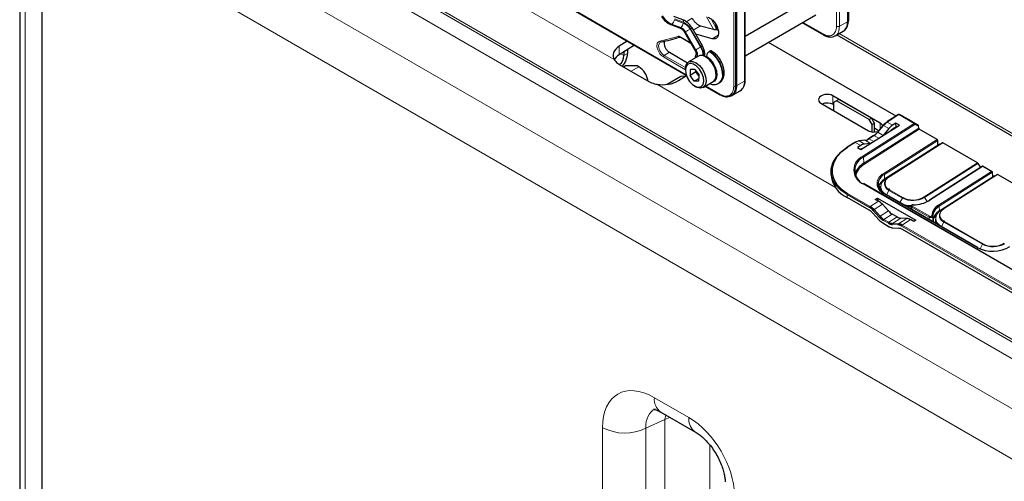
# Paper-space layout 'Blatt4' of a CAD drawing. Header units: millimetres. Extents: x 5 to 418, y 2 to 292.
# Tile 54 of 117: x 90 to 129, y 193 to 211. Entities that reach past the tile are written whole.
import ezdxf

# ---------------------------------------------------------------- set-up
doc = ezdxf.new("R2010")
doc.units = ezdxf.units.MM

psp = doc.layouts.new('Blatt4')

# ---------------------------------------------------------------- linework, layer by layer
at = {"color": 7, "linetype": 'Continuous', "lineweight": 25}
for p, q in [((122.6, 226.369), (122.6, 211.386)), ((122.651, 211.431), (122.651, 226.415)), ((118.201, 208.847), (118.201, 223.83)), ((89.719, 217.244), (89.719, 154.206)), ((90.614, 153.116), (90.614, 216.271)), ((118.539, 209.062), (118.539, 215.339)), ((111.448, 212.006), (116.2, 209.263)), ((121.018, 212.232), (118.539, 210.801)), ((118.539, 210.031), (121.351, 211.654)), ((115.583, 211.271), (115.933, 211.138)), ((116.061, 211.458), (115.711, 211.591)), ((116.769, 211.221), (117.282, 211.084)), ((117.338, 211.232), (117.383, 211.259)), ((117.338, 211.232), (117.383, 211.259)), ((117.383, 211.259), (117.338, 211.232)), ((117.383, 211.259), (117.338, 211.232)), ((117.338, 211.232), (117.41, 211.103)), ((120.815, 211.345), (121.655, 210.86)), ((116.128, 210.965), (116.541, 210.249)), ((116.841, 210.422), (116.428, 211.139)), ((117.23, 210.71), (116.573, 210.886)), ((117.406, 211.101), (117.41, 211.103)), ((117.41, 211.103), (117.453, 211.091)), ((122.113, 210.823), (122.427, 211.004)), ((122.179, 210.861), (130.513, 206.05)), ((122.452, 211.02), (122.492, 211.05)), ((113.857, 210.615), (113.536, 210.41)), ((114.137, 210.453), (113.536, 210.07)), ((115.98, 210.765), (116.375, 210.536)), ((124.534, 207.64), (119.466, 210.566)), ((113.724, 210.19), (113.724, 210.043)), ((113.866, 210.28), (113.866, 210.125)), ((115.526, 210.175), (116.247, 209.759)), ((117.13, 210.215), (117.107, 210.201)), ((113.536, 209.691), (114.714, 209.011)), ((116.685, 210.019), (116.285, 209.788)), ((116.981, 209.959), (117.009, 209.99)), ((117.001, 209.99), (117.001, 210.018)), ((113.702, 209.595), (113.771, 209.635)), ((114.243, 209.635), (113.771, 209.635)), ((114.314, 209.594), (114.243, 209.635)), ((116.164, 209.521), (116.164, 209.466)), ((116.358, 209.483), (116.347, 209.253)), ((116.583, 209.389), (116.347, 209.253)), ((116.54, 209.485), (116.358, 209.483)), ((116.54, 209.485), (116.711, 209.258)), ((116.583, 209.389), (116.585, 209.425)), ((116.608, 209.395), (116.583, 209.389)), ((116.709, 209.222), (116.583, 209.389)), ((115.989, 209.21), (115.441, 208.894)), ((115.893, 209.049), (116.205, 209.248)), ((116.519, 209.026), (116.347, 209.253)), ((116.705, 209.134), (116.519, 209.026)), ((116.7, 209.028), (116.519, 209.026)), ((116.7, 209.028), (116.711, 209.258)), ((116.868, 208.778), (117.269, 209.009)), ((117.482, 208.939), (117.505, 208.953)), ((116.529, 208.834), (116.576, 208.806)), ((116.954, 208.827), (117.547, 208.485)), ((118.029, 208.465), (118.342, 208.646)), ((117.957, 208.431), (118.002, 208.452)), ((121.55, 208.146), (123.435, 207.058)), ((123.907, 207.358), (122.021, 208.447)), ((122.05, 208.09), (122.021, 208.107)), ((122.168, 208.251), (122.05, 208.183)), ((122.05, 208.183), (122.05, 207.857)), ((122.257, 208.302), (122.168, 208.251)), ((123.465, 207.503), (122.168, 208.251)), ((123.553, 207.554), (122.257, 208.302)), ((124.628, 207.7), (124.166, 207.405)), ((124.789, 207.643), (124.66, 207.702)), ((123.465, 207.503), (123.553, 207.554)), ((123.583, 207.299), (123.465, 207.503)), ((123.553, 207.554), (123.671, 207.35)), ((123.671, 207.35), (123.583, 207.299)), ((123.671, 207.006), (123.671, 207.35)), ((124.525, 207.362), (124.397, 207.28)), ((124.664, 207.281), (124.525, 207.362)), ((124.532, 207.219), (124.525, 207.362)), ((125.144, 207.438), (124.791, 207.642)), ((125.144, 207.438), (125.401, 207.289)), ((123.139, 206.308), (124.664, 207.281)), ((123.583, 207.01), (123.583, 207.299)), ((123.838, 207.058), (123.671, 207.154)), ((124.02, 207.275), (123.789, 207)), ((124.249, 207.148), (124.016, 206.874)), ((124.43, 207.154), (124.532, 207.219)), ((124.532, 207.219), (124.55, 207.209)), ((125.432, 207.155), (125.427, 207.238)), ((126.162, 206.709), (125.457, 207.115)), ((122.897, 206.596), (122.59, 206.4)), ((123.295, 206.682), (123.052, 206.655)), ((123.519, 206.557), (123.279, 206.529)), ((123.428, 206.72), (123.436, 206.725)), ((123.64, 206.865), (123.442, 206.739)), ((126.272, 206.524), (124.154, 205.173)), ((126.198, 206.482), (126.186, 206.669)), ((126.272, 206.524), (126.273, 206.524)), ((126.273, 206.524), (126.37, 206.581)), ((127.769, 205.78), (126.386, 206.579)), ((123.128, 206.471), (123, 206.389)), ((123, 206.389), (123.139, 206.308)), ((125.139, 205.806), (125.81, 206.234)), ((125.718, 206.176), (125.722, 206.173)), ((125.81, 206.234), (125.963, 206.331)), ((125.811, 206.23), (125.81, 206.234)), ((125.963, 206.331), (126.198, 206.482)), ((125.964, 206.328), (125.963, 206.331)), ((124.986, 205.708), (125.139, 205.806)), ((125.139, 205.806), (125.14, 205.802)), ((125.245, 205.869), (125.241, 205.871)), ((127.786, 205.763), (127.89, 205.596)), ((121.952, 205.4), (121.958, 205.281)), ((124.786, 205.581), (124.08, 205.13)), ((124.786, 205.581), (124.986, 205.708)), ((124.786, 205.576), (124.786, 205.581)), ((124.894, 205.65), (124.898, 205.648)), ((124.986, 205.708), (124.987, 205.705)), ((127.971, 205.648), (125.859, 204.301)), ((128.354, 205.427), (127.971, 205.648)), ((128.378, 205.223), (128.367, 205.41)), ((128.452, 205.266), (126.334, 203.914)), ((127.319, 204.547), (127.99, 204.975)), ((127.99, 204.975), (128.143, 205.073)), ((127.992, 204.972), (127.99, 204.975)), ((128.143, 205.073), (128.378, 205.223)), ((128.144, 205.069), (128.143, 205.073)), ((128.452, 205.266), (128.453, 205.266)), ((128.453, 205.266), (128.55, 205.322)), ((130.513, 204.197), (128.567, 205.32)), ((132.191, 199.786), (123.234, 204.957)), ((123.92, 204.81), (123.921, 204.74)), ((123.921, 204.74), (123.936, 204.655)), ((127.774, 202.426), (124.062, 204.569)), ((124.286, 204.712), (124.236, 204.746)), ((127.425, 204.611), (127.422, 204.613)), ((127.899, 204.917), (127.902, 204.915)), ((123.46, 203.905), (122.592, 204.406)), ((123.709, 204.335), (123.789, 204.386)), ((123.838, 204.261), (123.709, 204.335)), ((123.789, 204.386), (125.316, 203.504)), ((123.789, 204.386), (123.792, 204.287)), ((125.814, 204.263), (125.853, 204.287)), ((126.26, 203.872), (127.166, 204.45)), ((127.166, 204.45), (127.319, 204.547)), ((127.166, 204.445), (127.166, 204.45)), ((127.166, 204.45), (127.168, 204.446)), ((127.319, 204.547), (127.321, 204.544)), ((124.229, 203.875), (123.988, 204.137)), ((125.128, 204.059), (125.127, 203.954)), ((123.611, 203.782), (123.854, 203.521)), ((124.005, 203.397), (124.261, 203.25)), ((124.578, 203.636), (124.38, 203.751)), ((124.959, 203.576), (124.726, 203.588)), ((125.236, 203.453), (125.107, 203.528)), ((125.316, 203.504), (125.236, 203.453)), ((126.023, 203.603), (126.119, 203.664)), ((126.1, 203.551), (126.102, 203.481)), ((126.467, 203.454), (126.417, 203.488)), ((124.409, 203.2), (124.64, 203.188)), ((129.353, 200.503), (124.788, 203.139)), ((127.781, 202.413), (127.851, 202.377)), ((115.192, 195.889), (116.561, 195.099))]:
    psp.add_line(p, q, dxfattribs=at)
at = {"color": 7, "linetype": 'Continuous', "lineweight": 18}
for p, q in [((122.639, 226.396), (122.639, 211.413)), ((118.087, 208.826), (118.087, 223.809)), ((118.155, 208.824), (118.155, 223.807)), ((92.21, 222.078), (113.337, 209.881)), ((146.989, 188.468), (91.372, 220.575)), ((92.634, 219.748), (145.727, 189.098)), ((145.448, 188.597), (92.355, 219.247)), ((122.168, 211.205), (122.168, 218.121)), ((122.286, 211.205), (122.286, 218.121)), ((91.526, 217.732), (142.995, 188.019)), ((89.941, 216.833), (89.941, 153.796)), ((142.232, 186.473), (90.614, 216.272)), ((118.515, 215.301), (118.515, 209.028)), ((111.554, 211.962), (116.193, 209.283)), ((115.614, 211.276), (115.631, 211.286)), ((115.965, 211.143), (115.614, 211.276)), ((115.631, 211.286), (115.981, 211.153)), ((116.078, 211.331), (115.728, 211.464)), ((115.732, 211.494), (116.083, 211.362)), ((116.193, 211.385), (116.428, 211.524)), ((116.769, 211.221), (116.479, 211.049)), ((117.282, 211.084), (117.006, 211.573)), ((117.183, 211.496), (117.406, 211.101)), ((120.84, 211.359), (121.638, 210.898)), ((122.286, 211.205), (122.6, 211.386)), ((122.6, 211.386), (122.639, 211.413)), ((115.981, 211.153), (115.965, 211.143)), ((116.151, 210.979), (116.168, 210.989)), ((116.565, 210.262), (116.151, 210.979)), ((116.168, 210.989), (116.582, 210.272)), ((116.763, 210.377), (116.349, 211.093)), ((116.373, 211.107), (116.787, 210.39)), ((117.461, 210.849), (117.23, 210.71)), ((117.282, 211.084), (117.468, 211.034)), ((122.277, 210.917), (130.513, 206.163)), ((115.151, 210.614), (115.874, 210.803)), ((115.97, 210.787), (116.361, 210.562)), ((113.536, 210.07), (113.536, 210.41)), ((113.724, 210.043), (113.604, 210.113)), ((113.724, 210.043), (113.866, 210.125)), ((115.526, 210.175), (115.324, 210.046)), ((116.165, 209.561), (115.324, 210.046)), ((116.787, 210.39), (116.763, 210.377)), ((116.145, 209.493), (115.29, 209.986)), ((114.009, 209.418), (114.314, 209.594)), ((115.033, 208.902), (122.133, 204.803)), ((118.201, 208.847), (118.515, 209.028)), ((116.969, 208.836), (117.537, 208.508)), ((118.155, 208.824), (118.201, 208.847)), ((122.021, 208.107), (122.021, 208.447)), ((124.645, 207.698), (124.182, 207.403)), ((125.253, 207.347), (124.645, 207.698)), ((124.662, 207.701), (124.66, 207.702)), ((124.662, 207.701), (125.27, 207.35)), ((124.791, 207.642), (124.662, 207.701)), ((123.215, 206.047), (125.253, 207.347)), ((125.278, 207.307), (123.24, 206.008)), ((123.907, 207.14), (123.907, 207.358)), ((124.397, 207.28), (124.182, 207.403)), ((125.27, 207.35), (125.401, 207.289)), ((125.427, 207.238), (125.278, 207.307)), ((123.255, 205.766), (125.432, 207.155)), ((125.457, 207.115), (123.28, 205.727)), ((124.035, 207.271), (123.804, 206.996)), ((124.016, 206.874), (123.804, 206.996)), ((124.249, 207.148), (124.035, 207.271)), ((122.914, 206.595), (122.607, 206.399)), ((123.128, 206.471), (122.914, 206.595)), ((123.307, 206.679), (123.065, 206.653)), ((123.279, 206.529), (123.065, 206.653)), ((123.519, 206.557), (123.307, 206.679)), ((123.656, 206.864), (123.458, 206.737)), ((123.644, 206.63), (123.458, 206.737)), ((123.842, 206.757), (123.656, 206.864)), ((124.043, 205.357), (126.162, 206.709)), ((126.186, 206.669), (124.068, 205.318)), ((126.273, 206.524), (124.154, 205.173)), ((124.252, 205.23), (126.37, 206.581)), ((126.386, 206.579), (124.268, 205.228)), ((125.726, 206.181), (125.73, 206.178)), ((123.255, 205.766), (123.24, 206.008)), ((125.651, 204.429), (127.769, 205.78)), ((127.786, 205.763), (125.668, 204.412)), ((124.902, 205.655), (124.906, 205.653)), ((127.971, 205.636), (125.876, 204.3)), ((126.223, 204.099), (128.318, 205.435)), ((128.367, 205.41), (126.248, 204.059)), ((128.318, 205.435), (127.971, 205.636)), ((124.08, 205.13), (124.068, 205.318)), ((124.08, 205.11), (124.08, 205.13)), ((124.154, 205.173), (124.252, 205.23)), ((124.154, 205.173), (124.154, 205.173)), ((128.453, 205.266), (126.334, 203.915)), ((126.432, 203.971), (128.55, 205.322)), ((128.567, 205.32), (126.448, 203.969)), ((132.173, 199.784), (123.217, 204.955)), ((124.157, 204.514), (124.252, 204.692)), ((124.783, 204.386), (124.252, 204.692)), ((124.269, 204.71), (124.799, 204.404)), ((127.906, 204.922), (127.91, 204.92)), ((122.592, 204.406), (122.586, 204.525)), ((123.483, 204.008), (122.586, 204.525)), ((122.609, 204.567), (123.506, 204.049)), ((123.838, 204.261), (123.506, 204.049)), ((127.756, 202.424), (124.044, 204.567)), ((124.687, 204.208), (124.783, 204.386)), ((125.773, 204.243), (125.668, 204.412)), ((123.867, 203.631), (123.625, 203.892)), ((123.988, 204.137), (123.657, 203.926)), ((123.657, 203.926), (123.9, 203.665)), ((124.229, 203.875), (123.9, 203.665)), ((125.154, 204.022), (125.153, 203.939)), ((125.847, 203.622), (125.154, 204.022)), ((125.176, 204.063), (125.869, 203.663)), ((126.26, 203.872), (126.248, 204.059)), ((126.334, 203.915), (126.432, 203.971)), ((126.334, 203.915), (126.334, 203.914)), ((124.227, 203.385), (124.029, 203.5)), ((124.38, 203.751), (124.051, 203.541)), ((124.051, 203.541), (124.249, 203.427)), ((124.578, 203.636), (124.249, 203.427)), ((124.726, 203.588), (124.397, 203.378)), ((124.959, 203.576), (124.628, 203.365)), ((125.107, 203.528), (124.776, 203.316)), ((125.853, 203.535), (125.847, 203.622)), ((126.028, 203.617), (126.125, 203.678)), ((126.337, 203.256), (126.433, 203.433)), ((127.965, 202.549), (126.433, 203.433)), ((126.449, 203.451), (127.981, 202.567)), ((124.616, 203.32), (124.384, 203.333)), ((124.397, 203.378), (124.628, 203.365)), ((129.376, 200.606), (124.753, 203.274)), ((124.776, 203.316), (129.398, 200.647)), ((127.868, 202.369), (127.965, 202.549)), ((114.933, 196.461), (116.302, 195.671)), ((115.35, 195.596), (114.594, 195.246)), ((115.35, 195.596), (115.385, 195.778)), ((115.35, 154.953), (115.35, 195.596)), ((112.874, 154.542), (112.874, 195.272)), ((114.594, 195.246), (114.594, 154.516)), ((117.136, 194.581), (117.136, 154.887))]:
    psp.add_line(p, q, dxfattribs=at)
at = {"color": 7, "linetype": 'Continuous', "lineweight": 18, "flags": 128}
for points in [[(116.061, 211.458), (116.068, 211.455), (116.077, 211.444), (116.083, 211.429), (116.086, 211.41), (116.086, 211.387), (116.083, 211.362)], [(116.151, 210.979), (116.139, 210.972), (116.131, 210.967), (116.128, 210.965), (116.128, 210.965)], [(116.349, 211.093), (116.327, 211.081), (116.303, 211.067), (116.278, 211.052), (116.252, 211.037), (116.228, 211.023), (116.205, 211.01), (116.185, 210.998), (116.168, 210.989)], [(116.428, 211.139), (116.426, 211.138), (116.419, 211.134), (116.408, 211.127), (116.392, 211.118), (116.373, 211.107)], [(115.324, 210.046), (115.254, 210.1), (115.191, 210.175), (115.141, 210.262), (115.111, 210.354), (115.102, 210.441), (115.116, 210.513), (115.151, 210.564), (115.17, 210.577)], [(116.565, 210.262), (116.553, 210.255), (116.545, 210.25), (116.541, 210.249), (116.541, 210.249)], [(116.763, 210.377), (116.741, 210.364), (116.717, 210.35), (116.691, 210.335), (116.666, 210.321), (116.641, 210.306), (116.619, 210.293), (116.599, 210.282), (116.582, 210.272)], [(116.841, 210.422), (116.84, 210.421), (116.833, 210.417), (116.821, 210.41), (116.806, 210.401), (116.787, 210.39)], [(117.481, 208.939), (117.51, 208.958), (117.59, 209.059), (117.632, 209.202), (117.631, 209.376), (117.588, 209.567), (117.507, 209.76), (117.393, 209.94), (117.256, 210.091), (117.107, 210.201)], [(117.13, 210.215), (117.279, 210.104), (117.416, 209.953), (117.53, 209.774), (117.612, 209.581), (117.655, 209.389), (117.655, 209.215), (117.614, 209.072), (117.533, 208.972), (117.505, 208.953)], [(117.001, 210.018), (117.134, 209.916), (117.254, 209.774), (117.348, 209.607), (117.407, 209.433), (117.425, 209.268), (117.399, 209.129), (117.333, 209.031), (117.233, 208.984), (117.222, 208.982)], [(123.789, 207), (123.79, 207), (123.793, 207.001), (123.796, 207), (123.799, 206.998), (123.804, 206.996)], [(124.02, 207.275), (124.021, 207.276), (124.024, 207.276), (124.027, 207.275), (124.03, 207.273), (124.035, 207.271)], [(124.154, 205.173), (124.058, 205.099), (123.987, 205.016), (123.943, 204.927), (123.929, 204.835), (123.943, 204.744), (123.987, 204.658), (124.059, 204.579), (124.091, 204.553)], [(126.334, 203.915), (126.238, 203.841), (126.167, 203.758), (126.123, 203.668), (126.109, 203.577), (126.124, 203.486), (126.168, 203.399), (126.239, 203.32), (126.271, 203.294)], [(115.552, 195.681), (115.551, 195.681), (115.35, 195.596)]]:
    psp.add_lwpolyline(points, dxfattribs=at)
at = {"color": 7, "linetype": 'Continuous', "lineweight": 25, "flags": 128}
for points in [[(116.164, 209.521), (116.179, 209.64), (116.237, 209.749), (116.331, 209.807), (116.452, 209.809), (116.586, 209.753), (116.72, 209.647), (116.837, 209.501), (116.927, 209.331), (116.978, 209.156), (116.986, 208.995), (116.95, 208.865), (116.873, 208.781), (116.764, 208.75), (116.764, 208.75)], [(116.695, 208.784), (116.796, 208.814), (116.866, 208.897), (116.894, 209.023), (116.878, 209.177), (116.821, 209.341), (116.728, 209.495), (116.611, 209.619), (116.484, 209.7), (116.363, 209.727), (116.262, 209.697), (116.193, 209.614), (116.164, 209.488), (116.18, 209.334), (116.237, 209.17), (116.33, 209.016), (116.447, 208.892), (116.574, 208.811), (116.695, 208.784)], [(117.269, 209.009), (117.274, 209.012), (117.351, 209.097), (117.387, 209.226), (117.379, 209.388), (117.328, 209.562), (117.238, 209.732), (117.12, 209.878), (116.987, 209.984), (116.853, 210.04), (116.732, 210.039), (116.685, 210.019)], [(116.139, 209.206), (116.069, 209.226), (115.989, 209.21)], [(116.139, 209.206), (116.069, 209.226), (115.989, 209.21)], [(116.764, 208.75), (116.634, 208.778), (116.576, 208.806)], [(123.791, 206.992), (123.79, 206.995), (123.789, 206.998), (123.789, 207), (123.789, 207)], [(122.586, 204.525), (122.344, 204.694), (122.155, 204.887), (122.025, 205.098), (121.96, 205.322), (121.959, 205.552), (122.025, 205.779), (122.153, 205.999), (122.342, 206.203), (122.584, 206.386)], [(122.607, 206.399), (122.368, 206.218), (122.182, 206.017), (122.055, 205.801), (121.991, 205.577), (121.991, 205.351), (122.056, 205.131), (122.184, 204.923), (122.37, 204.733), (122.609, 204.567)], [(124.133, 205.125), (124.174, 205.17), (124.252, 205.23)], [(123.923, 204.861), (123.892, 204.819), (123.854, 204.749)], [(125.056, 203.995), (125.082, 203.993), (125.125, 203.99)], [(126.313, 203.867), (126.354, 203.911), (126.432, 203.971)], [(126.102, 203.481), (126.117, 203.395), (126.122, 203.38)]]:
    psp.add_lwpolyline(points, dxfattribs=at)
at = {"color": 7, "linetype": 'Continuous', "lineweight": 18}
for centre, radius, start, end in [((115.91, 211.98), 0.748, 209.265, 248.105), ((115.893, 211.971), 0.748, 209.265, 248.105), ((115.593, 211.305), 0.0351, 252.5632, 306.0382), ((115.454, 211.498), 0.276, 309.8792, 353.0863), ((115.804, 211.365), 0.276, 309.8792, 353.0863), ((115.876, 210.828), 0.543, 29.265, 68.105), ((115.867, 210.823), 0.58, 29.265, 68.105), ((115.944, 211.172), 0.0351, 252.5043, 306.0437), ((115.825, 210.796), 0.374, 29.265, 68.105), ((115.842, 210.806), 0.374, 29.265, 68.105), ((116.218, 210.043), 0.411, 351.7442, 32.2854), ((116.684, 210.034), 0.11, 157.4944, 216.7846), ((116.175, 210.02), 0.479, 357.6936, 31.7563), ((116.155, 210.006), 0.713, 2.5052, 31.37), ((116.194, 210.025), 0.696, 359.7235, 31.5886), ((116.641, 209.332), 0.75, 343.1141, 61.3945), ((117.562, 208.505), 0.0249, 174.0146, 234.6732), ((118.123, 208.895), 0.0777, 242.8052, 294.3071), ((124.635, 207.686), 0.016, 52.7758, 116.0345), ((124.656, 207.684), 0.0181, 71.1671, 127.9468), ((124.173, 207.391), 0.016, 52.7758, 116.0345), ((125.264, 207.333), 0.0181, 71.1671, 127.9468), ((125.225, 207.301), 0.0539, 6.3421, 57.7135), ((125.251, 207.324), 0.0317, 327.4106, 53.332), ((122.904, 206.582), 0.016, 52.7758, 116.0345), ((123.297, 206.662), 0.0203, 58.9767, 95.7899), ((123.449, 206.725), 0.016, 52.7758, 116.0345), ((123.647, 206.851), 0.016, 52.7758, 116.0345), ((122.597, 206.386), 0.016, 52.7758, 116.0345), ((123.451, 205.501), 0.595, 113.3057, 246.8237), ((123.187, 206.002), 0.0539, 6.3421, 57.7135), ((123.309, 205.772), 0.0539, 186.3421, 237.7135), ((123.598, 205.129), 0.677, 118.0129, 169.8654), ((124.213, 204.962), 0.43, 113.3057, 246.8237), ((124.014, 205.312), 0.0539, 6.3421, 57.7135), ((124.351, 204.952), 0.278, 141.5144, 249.2648), ((124.379, 204.969), 0.282, 113.3057, 246.8237), ((124.258, 205.214), 0.0166, 53.8189, 113.1032), ((123.227, 204.941), 0.0173, 66.2305, 129.0417), ((124.055, 204.553), 0.0173, 66.2305, 129.0417), ((124.297, 204.669), 0.0499, 124.2195, 152.669), ((122.637, 204.525), 0.0511, 124.2872, 179.1791), ((125.201, 205.207), 0.922, 242.9955, 300.4232), ((124.827, 204.363), 0.0499, 124.2195, 152.669), ((125.624, 204.386), 0.0513, 30.705, 58.1427), ((125.866, 204.287), 0.016, 52.8504, 115.9599), ((123.535, 204.007), 0.0511, 124.2872, 179.1791), ((123.71, 203.841), 0.0999, 122.3324, 149.186), ((125.173, 205.148), 1.064, 247.0371, 268.297), ((125.205, 204.021), 0.0513, 124.3512, 178.5369), ((126.195, 204.053), 0.0539, 6.3421, 57.7135), ((126.531, 203.693), 0.278, 141.5144, 249.2648), ((126.56, 203.71), 0.282, 113.3057, 246.8237), ((126.438, 203.956), 0.0166, 53.8189, 113.1032), ((123.953, 203.58), 0.0999, 122.3324, 149.186), ((124.08, 203.499), 0.0511, 124.2872, 179.1791), ((124.278, 203.385), 0.0511, 124.2872, 179.1791), ((125.898, 203.621), 0.0513, 124.3512, 178.5369), ((125.959, 203.657), 0.031, 11.0787, 97.6755), ((126.477, 203.41), 0.0499, 124.2195, 152.669), ((124.42, 203.347), 0.0384, 127.2724, 201.6137), ((124.651, 203.334), 0.0384, 127.2724, 201.6137), ((124.804, 203.274), 0.0511, 124.2872, 179.1791), ((127.767, 202.41), 0.0173, 66.2305, 129.0417), ((128.383, 203.37), 0.922, 242.9955, 300.4232), ((128.009, 202.526), 0.0499, 124.2195, 152.669), ((115.549, 196.395), 0.62, 173.888, 234.7998), ((116.918, 195.605), 0.62, 173.8923, 234.7524), ((113.76, 196.992), 1.935, 242.7384, 295.5295)]:
    psp.add_arc(centre, radius, start, end, dxfattribs=at)
at = {"color": 7, "linetype": 'Continuous', "lineweight": 25}
for centre, radius, start, end in [((122.203, 211.335), 0.4, 304.0564, 7.2558), ((122.212, 211.374), 0.429, 310.8243, 5.1593), ((122.628, 211.433), 0.0233, 299.6454, 355.8931), ((114.59, 214.416), 3.877, 279.1105, 290.2144), ((113.044, 210.164), 0.823, 318.5788, 357.3108), ((117.231, 210.007), 0.231, 122.6055, 177.3945), ((117.174, 210.154), 0.0755, 65.7075, 125.6163), ((113.201, 210.071), 0.524, 312.1085, 356.979), ((116.577, 209.283), 0.812, 0.4778, 59.5168), ((113.859, 208.893), 0.835, 9.3474, 57.065), ((118.119, 208.977), 0.4, 304.0564, 7.2558), ((118.498, 209.066), 0.0419, 294.3747, 354.3052), ((117.557, 208.506), 0.0233, 244.1059, 300.3461), ((117.798, 208.766), 0.362, 230.7967, 9.214), ((117.804, 208.799), 0.401, 299.7173, 6.7628), ((124.646, 207.672), 0.0333, 65.1811, 122.53), ((124.497, 206.876), 0.615, 123.2627, 140.5553), ((124.544, 206.852), 0.659, 123.2627, 140.5553), ((124.175, 207.393), 0.0155, 128.5677, 188.8773), ((123.248, 207.439), 0.703, 303.2627, 320.5553), ((123.295, 207.415), 0.659, 303.2627, 320.5553), ((125.486, 207.161), 0.0539, 186.3421, 237.7135), ((123.115, 206.296), 0.36, 98.0426, 123.9756), ((123.054, 206.635), 0.0203, 58.9767, 95.7899), ((123.257, 207.036), 0.36, 278.0426, 303.9756), ((123.451, 206.727), 0.0155, 128.5677, 188.8773), ((126.133, 206.663), 0.0539, 6.3421, 57.7135), ((126.377, 206.565), 0.0166, 53.8189, 113.1032), ((122.6, 206.388), 0.0155, 128.5677, 188.8773), ((123.469, 205.476), 0.579, 113.3057, 246.8237), ((123.594, 205.139), 0.713, 118.3783, 165.6901), ((127.742, 205.737), 0.0513, 30.705, 58.1427), ((123.042, 205.4), 1.091, 186.2661, 245.6191), ((124.232, 204.937), 0.415, 113.3057, 246.8237), ((124.324, 204.679), 0.513, 118.4714, 164.6503), ((128.557, 205.307), 0.0166, 53.8189, 113.1032), ((124.259, 204.829), 0.34, 183.1764, 225.6546), ((125.202, 205.194), 0.887, 242.9955, 300.4232), ((125.208, 205.423), 1.307, 270.2008, 300.7233), ((125.868, 204.289), 0.0152, 128.2019, 187.8532), ((123.12, 203.334), 0.665, 42.3194, 59.199), ((123.166, 203.475), 0.621, 42.3194, 59.199), ((123.165, 203.478), 0.665, 42.3194, 59.199), ((125.184, 205.215), 1.156, 254.3565, 267.3467), ((125.236, 204.118), 0.0233, 167.3698, 184.297), ((126.454, 203.655), 0.5, 117.4057, 176.2086), ((126.47, 203.631), 0.482, 117.4057, 176.2086), ((126.478, 203.448), 0.477, 117.2713, 177.1184), ((124.346, 203.968), 0.665, 222.3194, 239.199), ((124.392, 204.109), 0.709, 222.3194, 239.199), ((124.391, 204.112), 0.665, 222.3194, 239.199), ((124.427, 203.716), 0.339, 238.3709, 264.8776), ((126.434, 203.569), 0.335, 182.9954, 222.6053), ((124.417, 203.694), 0.362, 238.3709, 264.8776), ((124.439, 203.539), 0.339, 238.3709, 264.8776), ((124.587, 203.005), 0.317, 58.3709, 84.8776), ((124.598, 203.027), 0.339, 58.3709, 84.8776), ((124.61, 202.85), 0.339, 58.3709, 84.8776), ((128.372, 203.631), 1.355, 242.9955, 300.4232), ((127.765, 202.413), 0.0157, 358.389, 55.7595), ((128.384, 203.357), 0.887, 242.9955, 300.4232)]:
    psp.add_arc(centre, radius, start, end, dxfattribs=at)
for centre, major_axis, ratio, start_param, end_param in [((114.125, 210.07), (0.833, 0.04), 0.606667, 2.32713, 3.443479), ((114.125, 209.729), (0.833, 0.04), 0.606667, 2.32713, 2.779965), ((115.303, 209.389), (0.833, 0.04), 0.606667, 4.352373, 5.468722), ((121.785, 208.297), (0.333, 0.016), 0.606667, 0.756333, 3.897926), ((121.785, 207.956), (0.333, 0.016), 0.606667, 0.756333, 2.138069), ((123.671, 207.208), (0.333, 0.016), 0.606667, 0.132611, 0.756333), ((123.671, 207.208), (0.333, 0.016), 0.606667, 3.897926, 5.128242), ((124.409, 206.886), (0.256, 0.429), 0.566715, 0.845639, 1.281971), ((124.442, 206.76), (0.256, 0.429), 0.566715, 0.845639, 1.177791), ((125.404, 207.251), (-0.0133, 0.0394), 0.495325, 4.211357, 5.769813), ((123.141, 206.077), (0.256, 0.429), 0.566715, 0.409307, 0.845639), ((123.6, 206.633), (0.25, 0.012), 0.606667, 2.056758, 2.628942), ((123.117, 205.915), (0.256, 0.429), 0.566715, 0.513487, 0.845639), ((127.972, 205.609), (-0.0009, 0.039), 0.022658, 0.013756, 0.823921), ((128.32, 205.408), (0.0471, 0.001), 0.562077, 0.031209, 1.584552), ((128.343, 205.395), (0.0162, 0.0291), 0.58789, 5.541497, 5.558951), ((123.85, 203.86), (-0.263, 0.425), 0.556886, 5.044823, 5.481156), ((124.367, 204.152), (-0.263, 0.425), 0.556886, 1.903231, 2.339563), ((124.565, 204.037), (-0.263, 0.425), 0.556886, 2.339563, 2.775895), ((125.12, 203.127), (-0.263, 0.425), 0.556886, 5.481156, 5.917488)]:
    psp.add_ellipse(centre, major_axis=major_axis, ratio=ratio, start_param=start_param, end_param=end_param, dxfattribs=at)
at = {"color": 7, "linetype": 'Continuous', "lineweight": 18}
for centre, major_axis, ratio, start_param, end_param in [((114.939, 194.073), (-1.462, 2.533), 0.575802, 5.499237, 7.067295), ((115.823, 194.583), (-0.935, 1.396), 0.571737, 6.192691, 7.029074), ((116.277, 193.641), (-1.329, 2.152), 0.584594, 3.89967, 5.45692)]:
    psp.add_ellipse(centre, major_axis=major_axis, ratio=ratio, start_param=start_param, end_param=end_param, dxfattribs=at)
at = {"color": 7, "linetype": 'Continuous', "lineweight": 25}
for points, knots in [([(115.216, 211.591), (115.235, 211.561), (115.288, 211.478), (115.401, 211.367), (115.512, 211.299), (115.573, 211.275), (115.583, 211.271)], [0, 0, 0, 0, 0.2096429, 0.5850117, 0.9377903, 1, 1, 1, 1]), ([(116.428, 211.139), (116.409, 211.168), (116.356, 211.252), (116.243, 211.363), (116.132, 211.43), (116.07, 211.455), (116.061, 211.458)], [0, 0, 0, 0, 0.209643, 0.585012, 0.93779, 1, 1, 1, 1]), ([(116.428, 211.524), (116.451, 211.487), (116.498, 211.413), (116.585, 211.324), (116.678, 211.254), (116.739, 211.232), (116.769, 211.221)], [0, 0, 0, 0, 0.2499634, 0.4999972, 0.7499567, 1, 1, 1, 1]), ([(115.933, 211.138), (115.949, 211.131), (115.997, 211.111), (116.069, 211.054), (116.109, 210.992), (116.128, 210.965)], [0, 0, 0, 0, 0.2165509, 0.6516994, 1, 1, 1, 1]), ([(117.282, 211.084), (117.292, 211.082), (117.31, 211.079), (117.343, 211.081), (117.37, 211.086), (117.392, 211.093), (117.401, 211.098), (117.406, 211.101)], [0, 0, 0, 0, 0.275668, 0.508228, 0.733527, 0.862271, 1, 1, 1, 1]), ([(121.655, 210.863), (121.678, 210.85), (121.737, 210.815), (121.836, 210.784), (121.95, 210.773), (122.042, 210.784), (122.086, 210.813), (122.099, 210.821)], [0, 0, 0, 0, 0.145802, 0.386097, 0.633668, 0.893068, 1, 1, 1, 1]), ([(115.173, 210.574), (115.178, 210.58), (115.184, 210.586), (115.194, 210.585), (115.195, 210.585)], [0, 0, 0, 0, 0.937573, 1, 1, 1, 1]), ([(115.331, 210.621), (115.327, 210.614), (115.316, 210.592), (115.315, 210.562), (115.314, 210.542)], [0, 0, 0, 0, 0.333442, 1, 1, 1, 1]), ([(115.929, 210.777), (115.933, 210.778), (115.942, 210.779), (115.963, 210.774), (115.977, 210.766), (115.98, 210.764)], [0, 0, 0, 0, 0.440334, 0.872371, 1, 1, 1, 1]), ([(116.541, 210.249), (116.549, 210.234), (116.567, 210.201), (116.583, 210.149), (116.588, 210.105), (116.585, 210.079), (116.584, 210.077), (116.583, 210.076)], [0, 0, 0, 0, 0.1768056, 0.4226836, 0.6299768, 0.82324, 1, 1, 1, 1]), ([(116.583, 210.076), (116.57, 210.048), (116.551, 210.005), (116.547, 209.956), (116.545, 209.938)], [0, 0, 0, 0, 0.65039, 1, 1, 1, 1]), ([(116.922, 210.004), (116.923, 210.007), (116.938, 210.05), (116.936, 210.147), (116.909, 210.288), (116.864, 210.378), (116.841, 210.422)], [0, 0, 0, 0, 0.029031, 0.345306, 0.685486, 1, 1, 1, 1]), ([(117.501, 208.956), (117.512, 208.961), (117.565, 208.983), (117.632, 209.067), (117.691, 209.194), (117.711, 209.347), (117.694, 209.521), (117.638, 209.705), (117.547, 209.884), (117.428, 210.044), (117.31, 210.156), (117.232, 210.205), (117.205, 210.222)], [0, 0, 0, 0, 0.028549, 0.132041, 0.234535, 0.343206, 0.459253, 0.57789, 0.696268, 0.814894, 0.934693, 1, 1, 1, 1]), ([(113.337, 209.881), (113.375, 209.829), (113.427, 209.759), (113.513, 209.705), (113.536, 209.691)], [0, 0, 0, 0, 0.740297, 1, 1, 1, 1]), ([(114.714, 209.011), (114.786, 208.977), (114.884, 208.931), (115.002, 208.908), (115.033, 208.902)], [0, 0, 0, 0, 0.740283, 1, 1, 1, 1]), ([(117.125, 208.926), (117.17, 208.912), (117.26, 208.885), (117.385, 208.892), (117.451, 208.928), (117.479, 208.943)], [0, 0, 0, 0, 0.371679, 0.738698, 1, 1, 1, 1]), ([(118.323, 208.642), (118.348, 208.654), (118.41, 208.686), (118.479, 208.778), (118.524, 208.9), (118.542, 208.997), (118.538, 209.053), (118.537, 209.063)], [0, 0, 0, 0, 0.178353, 0.449155, 0.712576, 0.95398, 1, 1, 1, 1]), ([(125.213, 204.122), (125.21, 204.122), (125.197, 204.123), (125.173, 204.116), (125.149, 204.102), (125.135, 204.083), (125.129, 204.067), (125.13, 204.059), (125.13, 204.058)], [0, 0, 0, 0, 0.067745, 0.328938, 0.577996, 0.787856, 0.977695, 1, 1, 1, 1]), ([(125.13, 204.058), (125.13, 204.059), (125.13, 204.062), (125.13, 204.066), (125.131, 204.068), (125.132, 204.07)], [0, 0, 0, 0, 0.2548946, 0.624756, 1, 1, 1, 1]), ([(126.002, 203.472), (126.002, 203.466), (126.002, 203.459), (125.997, 203.453), (125.996, 203.453)], [0, 0, 0, 0, 0.880209, 1, 1, 1, 1]), ([(114.9, 196.002), (114.9, 196.003), (114.899, 196.003), (114.953, 195.995), (115.053, 195.963), (115.146, 195.913), (115.192, 195.889)], [0, 0, 0, 0, 0.181428, 0.466879, 0.734209, 1, 1, 1, 1]), ([(116.561, 195.099), (116.585, 195.084), (116.655, 195.042), (116.786, 194.945), (116.95, 194.795), (117.117, 194.612), (117.276, 194.402), (117.419, 194.172), (117.54, 193.935), (117.634, 193.7), (117.698, 193.479), (117.733, 193.29), (117.741, 193.178), (117.741, 193.13), (117.741, 193.123)], [0, 0, 0, 0, 0.050295, 0.144286, 0.239781, 0.3368, 0.434538, 0.531988, 0.628225, 0.722647, 0.814856, 0.904729, 0.986212, 1, 1, 1, 1])]:
    psp.add_open_spline(points, degree=3, knots=knots, dxfattribs=at)
for points in [[(117.056, 211.56), (117.1, 211.542), (117.187, 211.506), (117.316, 211.379), (117.416, 211.22), (117.476, 211.046), (117.485, 210.886), (117.441, 210.764), (117.353, 210.695), (117.271, 210.705), (117.23, 210.71)], [(115.314, 210.542), (115.318, 210.508), (115.324, 210.44), (115.373, 210.331), (115.443, 210.234), (115.498, 210.195), (115.526, 210.175)]]:
    psp.add_open_spline(points, degree=3, dxfattribs=at)
at = {"color": 7, "linetype": 'Continuous', "lineweight": 18}
for points in [[(121.638, 210.898), (121.707, 210.867), (121.846, 210.806), (122.022, 210.846), (122.144, 210.978), (122.16, 211.129), (122.168, 211.205)], [(122.168, 211.205), (122.177, 211.201), (122.194, 211.193), (122.227, 211.189), (122.26, 211.193), (122.277, 211.201), (122.286, 211.205)], [(115.151, 210.614), (115.154, 210.609), (115.16, 210.598), (115.174, 210.587), (115.189, 210.583), (115.199, 210.586), (115.204, 210.588)], [(115.874, 210.803), (115.888, 210.806), (115.917, 210.812), (115.952, 210.796), (115.97, 210.787)], [(115.29, 209.986), (115.291, 209.992), (115.292, 210.003), (115.299, 210.02), (115.31, 210.036), (115.319, 210.043), (115.324, 210.046)]]:
    psp.add_open_spline(points, degree=3, dxfattribs=at)
for points, knots in [([(121.654, 210.861), (121.65, 210.865), (121.64, 210.873), (121.639, 210.89), (121.638, 210.898)], [0, 0, 0, 0, 0.482204, 1, 1, 1, 1]), ([(122.102, 210.821), (122.106, 210.821), (122.174, 210.834), (122.256, 210.96), (122.276, 211.123), (122.286, 211.205)], [0, 0, 0, 0, 0.029661, 0.514831, 1, 1, 1, 1]), ([(115.29, 209.986), (115.263, 210.005), (115.208, 210.042), (115.133, 210.132), (115.075, 210.236), (115.039, 210.344), (115.028, 210.445), (115.045, 210.531), (115.086, 210.593), (115.13, 210.607), (115.151, 210.614)], [0, 0, 0, 0, 0.121712, 0.25, 0.378287, 0.499999, 0.621712, 0.75, 0.878288, 1, 1, 1, 1]), ([(115.874, 210.803), (115.877, 210.798), (115.884, 210.787), (115.899, 210.777), (115.915, 210.773), (115.925, 210.776), (115.93, 210.778)], [0, 0, 0, 0, 0.250001, 0.500001, 0.75, 1, 1, 1, 1]), ([(115.97, 210.787), (115.971, 210.783), (115.972, 210.773), (115.976, 210.766), (115.98, 210.765), (115.98, 210.765)], [0, 0, 0, 0, 0.483463, 0.966925, 1, 1, 1, 1]), ([(117.537, 208.508), (117.606, 208.476), (117.712, 208.428), (117.841, 208.433), (117.929, 208.464), (118, 208.525), (118.068, 208.633), (118.08, 208.75), (118.087, 208.826)], [0, 0, 0, 0, 0.239457, 0.368361, 0.5, 0.631639, 0.760543, 1, 1, 1, 1]), ([(125.154, 204.022), (125.152, 204.023), (125.149, 204.025), (125.145, 204.029), (125.141, 204.032), (125.136, 204.037), (125.133, 204.043), (125.131, 204.048), (125.13, 204.053), (125.13, 204.056), (125.13, 204.058)], [0, 0, 0, 0, 0.1072952, 0.2153722, 0.3259215, 0.4373269, 0.6478585, 0.7547169, 0.8631298, 1, 1, 1, 1]), ([(125.212, 204.116), (125.207, 204.116), (125.195, 204.115), (125.18, 204.109), (125.169, 204.101), (125.162, 204.091), (125.161, 204.081), (125.165, 204.071), (125.173, 204.066), (125.176, 204.063)], [0, 0, 0, 0, 0.1424738, 0.284952, 0.4273215, 0.5695619, 0.7117489, 0.8539817, 1, 1, 1, 1]), ([(125.989, 203.663), (125.988, 203.657), (125.987, 203.646), (125.972, 203.63), (125.951, 203.618), (125.925, 203.611), (125.897, 203.609), (125.869, 203.612), (125.854, 203.619), (125.847, 203.622)], [0, 0, 0, 0, 0.145981, 0.288211, 0.430421, 0.572696, 0.715089, 0.857563, 1, 1, 1, 1]), ([(125.869, 203.663), (125.874, 203.661), (125.882, 203.657), (125.899, 203.655), (125.916, 203.656), (125.932, 203.66), (125.944, 203.668), (125.953, 203.677), (125.954, 203.684), (125.954, 203.688)], [0, 0, 0, 0, 0.1424738, 0.284952, 0.4273215, 0.5695619, 0.7117489, 0.8539817, 1, 1, 1, 1]), ([(125.989, 203.663), (125.991, 203.632), (125.995, 203.568), (126, 203.504), (126.002, 203.472)], [0, 0, 0, 0, 0.4929092, 1, 1, 1, 1])]:
    psp.add_open_spline(points, degree=3, knots=knots, dxfattribs=at)

doc.saveas('drawing.dxf')
